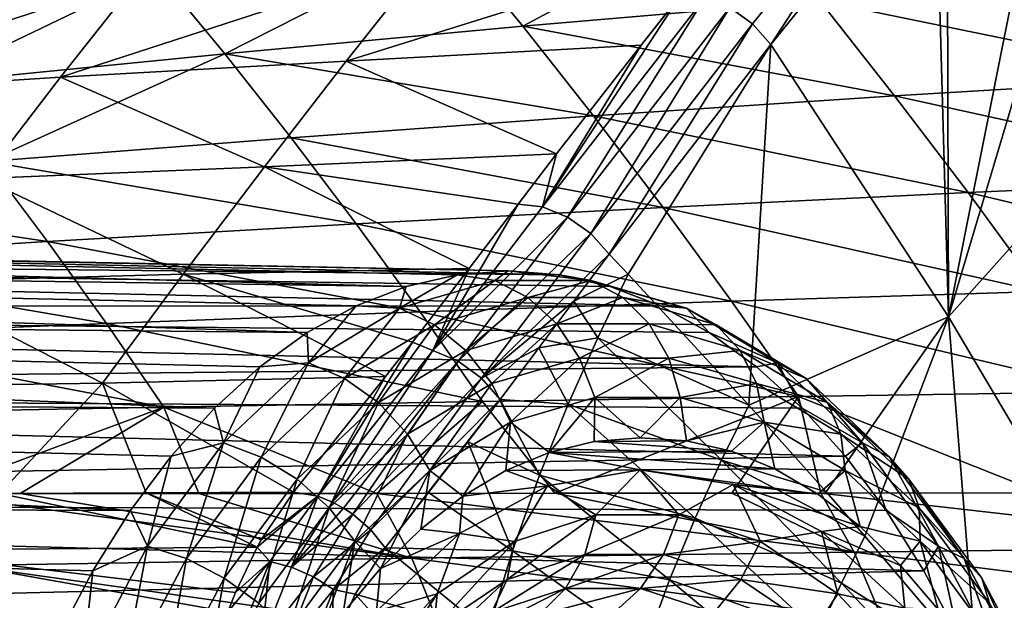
# Model space of a CAD drawing. Header units: metres. Extents: x -62 to 300, y -109 to 109.
# Tile 246 of 256: x 44 to 56, y -68 to -61. Entities that reach past the tile are written whole.
import ezdxf

# ---------------------------------------------------------------- set-up
doc = ezdxf.new("R2010")
doc.units = ezdxf.units.M
doc.layers.add('solid_500635', color=7, linetype='CONTINUOUS')

msp = doc.modelspace()

# ---------------------------------------------------------------- linework, layer by layer
at = {"layer": 'solid_500635'}
for points in [[(54.755871, -58.534096, 47.706779), (52.500164, -60.790714, 50.516888), (52.774597, -60.987808, 50.534237)], [(54.755871, -58.534096, 47.706779), (52.774597, -60.987808, 50.534237), (52.992737, -61.237507, 50.46693)], [(54.755871, -58.534096, 47.706779), (52.992737, -61.237507, 50.46693), (54.972557, -58.789707, 47.640381)], [(54.972557, -58.789707, 47.640381), (52.992737, -61.237507, 50.46693), (55.133938, -64.519371, 49.053959)], [(55.117996, -59.096493, 47.576633), (54.972557, -58.789707, 47.640381), (55.133938, -64.519371, 49.053959)], [(55.884296, -60.754017, 47.218441), (55.117996, -59.096493, 47.576633), (55.133938, -64.519371, 49.053959)], [(50.00806, -61.017483, 22.837337), (49.143707, -59.965099, 24.066706), (52.668606, -59.59713, 26.449686)], [(53.583191, -60.713367, 25.15093), (50.00806, -61.017483, 22.837337), (52.668606, -59.59713, 26.449686)], [(46.420113, -61.349312, 20.532021), (45.610126, -60.366657, 21.685425), (49.143707, -59.965099, 24.066706)], [(50.00806, -61.017483, 22.837337), (46.420113, -61.349312, 20.532021), (49.143707, -59.965099, 24.066706)], [(47.878853, -61.44009, 48.299538), (52.396507, -60.023621, 49.551876), (48.86599, -60.189713, 46.889606)], [(47.878853, -61.44009, 48.299538), (51.430698, -61.246975, 50.931187), (52.396507, -60.023621, 49.551876)], [(51.430698, -61.246975, 50.931187), (51.911774, -60.634918, 50.244499), (52.396507, -60.023621, 49.551876)], [(44.441559, -61.630196, 45.658615), (48.86599, -60.189713, 46.889606), (45.388103, -60.431252, 44.306664)], [(44.441559, -61.630196, 45.658615), (47.878853, -61.44009, 48.299538), (48.86599, -60.189713, 46.889606)], [(41.065075, -61.847813, 43.028648), (45.388103, -60.431252, 44.306664), (41.966572, -60.705952, 41.741055)], [(41.065075, -61.847813, 43.028648), (44.441559, -61.630196, 45.658615), (45.388103, -60.431252, 44.306664)], [(42.820526, -61.708866, 18.235825), (42.069061, -60.801804, 19.306713), (45.610126, -60.366657, 21.685425)], [(46.420113, -61.349312, 20.532021), (42.820526, -61.708866, 18.235825), (45.610126, -60.366657, 21.685425)], [(58.111137, -61.638214, 26.136286), (53.583191, -60.713367, 25.15093), (57.164658, -60.43911, 27.488148)], [(52.201286, -60.668228, 50.416248), (51.911774, -60.634918, 50.244499), (50.244102, -63.19326, 53.207806)], [(50.244102, -63.19326, 53.207806), (51.911774, -60.634918, 50.244499), (51.430698, -61.246975, 50.931187)], [(52.201286, -60.668228, 50.416248), (50.244102, -63.19326, 53.207806), (50.546993, -63.315804, 53.30735)], [(52.500164, -60.790714, 50.516888), (52.201286, -60.668228, 50.416248), (50.546993, -63.315804, 53.30735)], [(54.484619, -61.855404, 23.86343), (50.00806, -61.017483, 22.837337), (53.583191, -60.713367, 25.15093)], [(52.500164, -60.790714, 50.516888), (50.546993, -63.315804, 53.30735), (50.825462, -63.513073, 53.320774)], [(52.774597, -60.987808, 50.534237), (52.500164, -60.790714, 50.516888), (50.825462, -63.513073, 53.320774)], [(58.111137, -61.638214, 26.136286), (54.484619, -61.855404, 23.86343), (53.583191, -60.713367, 25.15093)], [(56.109699, -61.255703, 47.105412), (55.884296, -60.754017, 47.218441), (55.133938, -64.519371, 49.053959)], [(50.859936, -62.096741, 21.620626), (46.420113, -61.349312, 20.532021), (50.00806, -61.017483, 22.837337)], [(54.484619, -61.855404, 23.86343), (50.859936, -62.096741, 21.620626), (50.00806, -61.017483, 22.837337)], [(52.774597, -60.987808, 50.534237), (50.825462, -63.513073, 53.320774), (51.046501, -63.762184, 53.245945)], [(52.774597, -60.987808, 50.534237), (51.046501, -63.762184, 53.245945), (52.992737, -61.237507, 50.46693)], [(47.878853, -61.44009, 48.299538), (50.415005, -62.556099, 52.377022), (51.430698, -61.246975, 50.931187)], [(50.244102, -63.19326, 53.207806), (51.430698, -61.246975, 50.931187), (50.415005, -62.556099, 52.377022)], [(52.992737, -61.237507, 50.46693), (51.046501, -63.762184, 53.245945), (51.276543, -64.005501, 53.075336)], [(52.992737, -61.237507, 50.46693), (51.276543, -64.005501, 53.075336), (52.728291, -65.580605, 51.945477)], [(55.133938, -64.519371, 49.053959), (52.992737, -61.237507, 50.46693), (52.728291, -65.580605, 51.945477)], [(56.748207, -62.715721, 46.764179), (56.109699, -61.255703, 47.105412), (55.133938, -64.519371, 49.053959)], [(43.559731, -62.645393, 17.180065), (42.820526, -61.708866, 18.235825), (46.420113, -61.349312, 20.532021)], [(47.217911, -62.360065, 19.392561), (43.559731, -62.645393, 17.180065), (46.420113, -61.349312, 20.532021)], [(50.859936, -62.096741, 21.620626), (47.217911, -62.360065, 19.392561), (46.420113, -61.349312, 20.532021)], [(44.441559, -61.630196, 45.658615), (46.896938, -62.710865, 49.693062), (47.878853, -61.44009, 48.299538)], [(47.878853, -61.44009, 48.299538), (46.896938, -62.710865, 49.693062), (50.415005, -62.556099, 52.377022)], [(41.065075, -61.847813, 43.028648), (43.501087, -62.851757, 46.992481), (44.441559, -61.630196, 45.658615)], [(44.441559, -61.630196, 45.658615), (43.501087, -62.851757, 46.992481), (46.896938, -62.710865, 49.693062)], [(58.111137, -61.638214, 26.136286), (59.042866, -62.859936, 24.796427), (54.484619, -61.855404, 23.86343)], [(54.484619, -61.855404, 23.86343), (55.371586, -63.021389, 22.589354), (50.859936, -62.096741, 21.620626)], [(54.484619, -61.855404, 23.86343), (59.042866, -62.859936, 24.796427), (55.371586, -63.021389, 22.589354)], [(50.859936, -62.096741, 21.620626), (51.698029, -63.201054, 20.418701), (47.217911, -62.360065, 19.392561)], [(50.859936, -62.096741, 21.620626), (55.371586, -63.021389, 22.589354), (51.698029, -63.201054, 20.418701)], [(47.217911, -62.360065, 19.392561), (48.002213, -63.397118, 18.269133), (43.559731, -62.645393, 17.180065)], [(47.217911, -62.360065, 19.392561), (51.698029, -63.201054, 20.418701), (48.002213, -63.397118, 18.269133)], [(50.415005, -62.556099, 52.377022), (46.896938, -62.710865, 49.693062), (49.952259, -63.160095, 53.033524)], [(50.244102, -63.19326, 53.207806), (50.415005, -62.556099, 52.377022), (49.952259, -63.160095, 53.033524)], [(43.559731, -62.645393, 17.180065), (44.285362, -63.609608, 16.141479), (39.888905, -62.952991, 14.985813)], [(46.896938, -62.710865, 49.693062), (43.501087, -62.851757, 46.992481), (45.918823, -64.003731, 51.068222)], [(43.559731, -62.645393, 17.180065), (48.002213, -63.397118, 18.269133), (44.285362, -63.609608, 16.141479)], [(46.896938, -62.710865, 49.693062), (45.918823, -64.003731, 51.068222), (49.361012, -63.935661, 53.86488)], [(46.896938, -62.710865, 49.693062), (49.361012, -63.935661, 53.86488), (49.952259, -63.160095, 53.033524)], [(56.748207, -62.715721, 46.764179), (55.133938, -64.519371, 49.053959), (57.111019, -67.85585, 47.479053)], [(43.501087, -62.851757, 46.992481), (42.565895, -64.096909, 48.30761), (45.918823, -64.003731, 51.068222)], [(59.95834, -64.105484, 23.46736), (55.371586, -63.021389, 22.589354), (59.042866, -62.859936, 24.796427)], [(39.888905, -62.952991, 14.985813), (44.285362, -63.609608, 16.141479), (40.551113, -63.83876, 14.038422)], [(56.242741, -64.211212, 21.326435), (51.698029, -63.201054, 20.418701), (55.371586, -63.021389, 22.589354)], [(59.95834, -64.105484, 23.46736), (56.242741, -64.211212, 21.326435), (55.371586, -63.021389, 22.589354)], [(48.924328, -64.923508, 55.040173), (49.952259, -63.160095, 53.033524), (49.361012, -63.935661, 53.86488)], [(50.244102, -63.19326, 53.207806), (49.952259, -63.160095, 53.033524), (48.924328, -64.923508, 55.040173)], [(52.520702, -64.328934, 19.228062), (48.002213, -63.397118, 18.269133), (51.698029, -63.201054, 20.418701)], [(50.546993, -63.315804, 53.30735), (50.244102, -63.19326, 53.207806), (48.924328, -64.923508, 55.040173)], [(56.242741, -64.211212, 21.326435), (52.520702, -64.328934, 19.228062), (51.698029, -63.201054, 20.418701)], [(48.603901, -64.151321, 36.647945), (17.005056, -63.701077, 15.801939), (18.219452, -63.347771, 14.067603)], [(49.832584, -63.963898, 34.893204), (18.219452, -63.347771, 14.067603), (19.450642, -63.347771, 12.309283)], [(49.215897, -64.010849, 35.773926), (48.603901, -64.151321, 36.647945), (18.219452, -63.347771, 14.067603)], [(49.832584, -63.963898, 34.893204), (49.215897, -64.010849, 35.773926), (18.219452, -63.347771, 14.067603)], [(50.449272, -64.010841, 34.012482), (19.450642, -63.347771, 12.309283), (20.665037, -63.701077, 10.574946)], [(50.449272, -64.010841, 34.012482), (49.832584, -63.963898, 34.893204), (19.450642, -63.347771, 12.309283)], [(48.771397, -64.45787, 17.157427), (44.285362, -63.609608, 16.141479), (48.002213, -63.397118, 18.269133)], [(52.520702, -64.328934, 19.228062), (48.771397, -64.45787, 17.157427), (48.002213, -63.397118, 18.269133)], [(50.546993, -63.315804, 53.30735), (48.924328, -64.923508, 55.040173), (49.230556, -65.052795, 55.144417)], [(50.825462, -63.513073, 53.320774), (50.546993, -63.315804, 53.30735), (49.230556, -65.052795, 55.144417)], [(50.825462, -63.513073, 53.320774), (49.230556, -65.052795, 55.144417), (49.512123, -65.257545, 55.156876)], [(50.825462, -63.513073, 53.320774), (49.512123, -65.257545, 55.156876), (51.046501, -63.762184, 53.245945)], [(44.996063, -64.598106, 15.115438), (40.551113, -63.83876, 14.038422), (44.285362, -63.609608, 16.141479)], [(48.771397, -64.45787, 17.157427), (44.996063, -64.598106, 15.115438), (44.285362, -63.609608, 16.141479)], [(47.412552, -64.70787, 38.349369), (15.840582, -64.398048, 17.464981), (17.005056, -63.701077, 15.801939)], [(48.001259, -64.384254, 37.50861), (47.412552, -64.70787, 38.349369), (17.005056, -63.701077, 15.801939)], [(48.603901, -64.151321, 36.647945), (48.001259, -64.384254, 37.50861), (17.005056, -63.701077, 15.801939)], [(51.663914, -64.384232, 32.277798), (20.665037, -63.701077, 10.574946), (21.829512, -64.398048, 8.911903)], [(51.061268, -64.151306, 33.138462), (50.449272, -64.010841, 34.012482), (20.665037, -63.701077, 10.574946)], [(51.663914, -64.384232, 32.277798), (51.061268, -64.151306, 33.138462), (20.665037, -63.701077, 10.574946)], [(49.512123, -65.257545, 55.156876), (50.62241, -64.330017, 53.85043), (51.046501, -63.762184, 53.245945)], [(51.276543, -64.005501, 53.075336), (51.046501, -63.762184, 53.245945), (50.62241, -64.330017, 53.85043)], [(44.996063, -64.598106, 15.115438), (41.198448, -64.749825, 13.104781), (40.551113, -63.83876, 14.038422)], [(45.918823, -64.003731, 51.068222), (42.565895, -64.096909, 48.30761), (44.945713, -65.318184, 52.425465)], [(45.918823, -64.003731, 51.068222), (44.945713, -65.318184, 52.425465), (48.355503, -65.238235, 55.216755)], [(48.678448, -64.823746, 54.793507), (49.361012, -63.935661, 53.86488), (45.918823, -64.003731, 51.068222)], [(45.918823, -64.003731, 51.068222), (48.355503, -65.238235, 55.216755), (48.678448, -64.823746, 54.793507)], [(48.524673, -64.414642, 37.651604), (48.603901, -64.151321, 36.647945), (49.215897, -64.010849, 35.773926)], [(48.524673, -64.414642, 37.651604), (49.215897, -64.010849, 35.773926), (49.670284, -64.081352, 36.015499)], [(48.924328, -64.923508, 55.040173), (49.361012, -63.935661, 53.86488), (48.678448, -64.823746, 54.793507)], [(49.670284, -64.081352, 36.015499), (49.215897, -64.010849, 35.773926), (49.832584, -63.963898, 34.893204)], [(49.670284, -64.081352, 36.015499), (49.832584, -63.963898, 34.893204), (50.831738, -64.081352, 34.356773)], [(50.831738, -64.081352, 34.356773), (49.832584, -63.963898, 34.893204), (50.449272, -64.010841, 34.012482)], [(50.831738, -64.081352, 34.356773), (50.449272, -64.010841, 34.012482), (51.061268, -64.151306, 33.138462)], [(50.911774, -64.771698, 53.667362), (51.276543, -64.005501, 53.075336), (50.62241, -64.330017, 53.85043)], [(52.728291, -65.580605, 51.945477), (51.276543, -64.005501, 53.075336), (50.911774, -64.771698, 53.667362)], [(42.565895, -64.096909, 48.30761), (41.642933, -65.364128, 49.609486), (44.945713, -65.318184, 52.425465)], [(48.524673, -64.414642, 37.651604), (49.670284, -64.081352, 36.015499), (48.942383, -64.612488, 37.882931)], [(49.670284, -64.081352, 36.015499), (50.068928, -64.284737, 36.274059), (48.942383, -64.612488, 37.882931)], [(49.670284, -64.081352, 36.015499), (50.831738, -64.081352, 34.356773), (50.068928, -64.284737, 36.274059)], [(50.831738, -64.081352, 34.356773), (51.211048, -64.284737, 34.642941), (50.068928, -64.284737, 36.274059)], [(50.831738, -64.081352, 34.356773), (51.061268, -64.151306, 33.138462), (51.977352, -64.414642, 32.720669)], [(50.831738, -64.081352, 34.356773), (51.977352, -64.414642, 32.720669), (51.211048, -64.284737, 34.642941)], [(48.524673, -64.414642, 37.651604), (48.001259, -64.384254, 37.50861), (48.603901, -64.151321, 36.647945)], [(51.977352, -64.414642, 32.720669), (51.061268, -64.151306, 33.138462), (51.663914, -64.384232, 32.277798)], [(57.103516, -65.42186, 20.077005), (52.520702, -64.328934, 19.228062), (56.242741, -64.211212, 21.326435)], [(53.326717, -65.476212, 18.045431), (48.771397, -64.45787, 17.157427), (52.520702, -64.328934, 19.228062)], [(48.942383, -64.612488, 37.882931), (50.068928, -64.284737, 36.274059), (49.320438, -64.921677, 38.052063)], [(50.068928, -64.284737, 36.274059), (50.417179, -64.602608, 36.485756), (49.320438, -64.921677, 38.052063)], [(49.512123, -65.257545, 55.156876), (50.201641, -64.892036, 54.439999), (50.62241, -64.330017, 53.85043)], [(50.068928, -64.284737, 36.274059), (51.211048, -64.284737, 34.642941), (50.417179, -64.602608, 36.485756)], [(50.911774, -64.771698, 53.667362), (50.62241, -64.330017, 53.85043), (50.201641, -64.892036, 54.439999)], [(51.211048, -64.284737, 34.642941), (51.529083, -64.602608, 34.897789), (50.417179, -64.602608, 36.485756)], [(51.211048, -64.284737, 34.642941), (52.337589, -64.612488, 33.034073), (51.529083, -64.602608, 34.897789)], [(51.977352, -64.414642, 32.720669), (52.337589, -64.612488, 33.034073), (51.211048, -64.284737, 34.642941)], [(57.103516, -65.42186, 20.077005), (53.326717, -65.476212, 18.045431), (52.520702, -64.328934, 19.228062)], [(46.294735, -65.616646, 39.945774), (14.75779, -65.41967, 19.01137), (15.840582, -64.398048, 17.464981)], [(46.842266, -65.11972, 39.163822), (46.294735, -65.616646, 39.945774), (15.840582, -64.398048, 17.464981)], [(47.412552, -64.70787, 38.349369), (46.842266, -65.11972, 39.163822), (15.840582, -64.398048, 17.464981)], [(52.252621, -64.707848, 31.437035), (51.663914, -64.384232, 32.277798), (21.829512, -64.398048, 8.911903)], [(52.82291, -65.119682, 30.622576), (21.829512, -64.398048, 8.911903), (22.912306, -65.41967, 7.365515)], [(52.82291, -65.119682, 30.622576), (52.252621, -64.707848, 31.437035), (21.829512, -64.398048, 8.911903)], [(49.520416, -65.537094, 16.050566), (44.996063, -64.598106, 15.115438), (48.771397, -64.45787, 17.157427)], [(47.426151, -65.072136, 39.220459), (47.412552, -64.70787, 38.349369), (48.001259, -64.384254, 37.50861)], [(47.426151, -65.072136, 39.220459), (48.001259, -64.384254, 37.50861), (48.524673, -64.414642, 37.651604)], [(47.426151, -65.072136, 39.220459), (48.524673, -64.414642, 37.651604), (47.862144, -65.259033, 39.425667)], [(48.524673, -64.414642, 37.651604), (48.942383, -64.612488, 37.882931), (47.862144, -65.259033, 39.425667)], [(53.326717, -65.476212, 18.045431), (49.520416, -65.537094, 16.050566), (48.771397, -64.45787, 17.157427)], [(51.977352, -64.414642, 32.720669), (51.663914, -64.384232, 32.277798), (52.252621, -64.707848, 31.437035)], [(51.977352, -64.414642, 32.720669), (52.252621, -64.707848, 31.437035), (53.075874, -65.072136, 31.151815)], [(51.977352, -64.414642, 32.720669), (53.075874, -65.072136, 31.151815), (52.337589, -64.612488, 33.034073)], [(45.68565, -65.604874, 14.093521), (41.198448, -64.749825, 13.104781), (44.996063, -64.598106, 15.115438)], [(49.520416, -65.537094, 16.050566), (45.68565, -65.604874, 14.093521), (44.996063, -64.598106, 15.115438)], [(49.320438, -64.921677, 38.052063), (50.417179, -64.602608, 36.485756), (49.633595, -65.321579, 38.147709)], [(50.417179, -64.602608, 36.485756), (50.691788, -65.013718, 36.636448), (49.633595, -65.321579, 38.147709)], [(50.417179, -64.602608, 36.485756), (51.529083, -64.602608, 34.897789), (50.691788, -65.013718, 36.636448)], [(51.529083, -64.602608, 34.897789), (51.764614, -65.013718, 35.104294), (50.691788, -65.013718, 36.636448)], [(51.529083, -64.602608, 34.897789), (52.625824, -64.921677, 33.331482), (51.764614, -65.013718, 35.104294)], [(52.337589, -64.612488, 33.034073), (52.625824, -64.921677, 33.331482), (51.529083, -64.602608, 34.897789)], [(55.133938, -64.519371, 49.053959), (52.728291, -65.580605, 51.945477), (53.660694, -66.626335, 51.173531)], [(55.133938, -64.519371, 49.053959), (53.660694, -66.626335, 51.173531), (54.126667, -67.159874, 50.772892)], [(55.133938, -64.519371, 49.053959), (54.126667, -67.159874, 50.772892), (55.475674, -68.749275, 49.551861)], [(57.111019, -67.85585, 47.479053), (55.133938, -64.519371, 49.053959), (55.475674, -68.749275, 49.551861)], [(47.426151, -65.072136, 39.220459), (46.842266, -65.11972, 39.163822), (47.412552, -64.70787, 38.349369)], [(47.862144, -65.259033, 39.425667), (48.942383, -64.612488, 37.882931), (48.26878, -65.551125, 39.553986)], [(48.942383, -64.612488, 37.882931), (49.320438, -64.921677, 38.052063), (48.26878, -65.551125, 39.553986)], [(53.075874, -65.072136, 31.151815), (52.252621, -64.707848, 31.437035), (52.82291, -65.119682, 30.622576)], [(52.337589, -64.612488, 33.034073), (53.417828, -65.259033, 31.491333), (52.625824, -64.921677, 33.331482)], [(53.075874, -65.072136, 31.151815), (53.417828, -65.259033, 31.491333), (52.337589, -64.612488, 33.034073)], [(45.68565, -65.604874, 14.093521), (41.825401, -65.679863, 12.176657), (41.198448, -64.749825, 13.104781)], [(47.541477, -66.678841, 56.79562), (48.678448, -64.823746, 54.793507), (48.355503, -65.238235, 55.216755)], [(48.924328, -64.923508, 55.040173), (48.678448, -64.823746, 54.793507), (47.541477, -66.678841, 56.79562)], [(50.553669, -65.571045, 54.243622), (50.911774, -64.771698, 53.667362), (50.201641, -64.892036, 54.439999)], [(52.400829, -66.245316, 52.45435), (50.911774, -64.771698, 53.667362), (50.553669, -65.571045, 54.243622)], [(52.400829, -66.245316, 52.45435), (52.728291, -65.580605, 51.945477), (50.911774, -64.771698, 53.667362)], [(48.924328, -64.923508, 55.040173), (47.541477, -66.678841, 56.79562), (47.71508, -66.747833, 56.869816)], [(49.230556, -65.052795, 55.144417), (48.924328, -64.923508, 55.040173), (47.71508, -66.747833, 56.869816)], [(48.26878, -65.551125, 39.553986), (49.320438, -64.921677, 38.052063), (48.618896, -65.928902, 39.596848)], [(49.320438, -64.921677, 38.052063), (49.633595, -65.321579, 38.147709), (48.618896, -65.928902, 39.596848)], [(49.512123, -65.257545, 55.156876), (49.736202, -65.511734, 55.074329), (50.201641, -64.892036, 54.439999)], [(50.553669, -65.571045, 54.243622), (50.201641, -64.892036, 54.439999), (49.736202, -65.511734, 55.074329)], [(52.625824, -64.921677, 33.331482), (52.822807, -65.321579, 33.593037), (51.764614, -65.013718, 35.104294)], [(52.625824, -64.921677, 33.331482), (53.677483, -65.551125, 31.829556), (52.822807, -65.321579, 33.593037)], [(53.417828, -65.259033, 31.491333), (53.677483, -65.551125, 31.829556), (52.625824, -64.921677, 33.331482)], [(46.404682, -66.035896, 40.679264), (46.842266, -65.11972, 39.163822), (47.426151, -65.072136, 39.220459)], [(46.404682, -66.035896, 40.679264), (47.426151, -65.072136, 39.220459), (46.857681, -66.206757, 40.860191)], [(47.426151, -65.072136, 39.220459), (47.862144, -65.259033, 39.425667), (46.857681, -66.206757, 40.860191)], [(49.230556, -65.052795, 55.144417), (47.71508, -66.747833, 56.869816), (47.848259, -66.820114, 56.906853)], [(49.230556, -65.052795, 55.144417), (47.848259, -66.820114, 56.906853), (47.959297, -66.894127, 56.923607)], [(49.512123, -65.257545, 55.156876), (49.230556, -65.052795, 55.144417), (47.959297, -66.894127, 56.923607)], [(49.633595, -65.321579, 38.147709), (50.691788, -65.013718, 36.636448), (49.860931, -65.785477, 38.163483)], [(50.691788, -65.013718, 36.636448), (50.874409, -65.490623, 36.71608), (49.860931, -65.785477, 38.163483)], [(50.691788, -65.013718, 36.636448), (51.764614, -65.013718, 35.104294), (50.874409, -65.490623, 36.71608)], [(51.764614, -65.013718, 35.104294), (51.901905, -65.490623, 35.248669), (50.874409, -65.490623, 36.71608)], [(51.764614, -65.013718, 35.104294), (52.822807, -65.321579, 33.593037), (51.901905, -65.490623, 35.248669)], [(53.075874, -65.072136, 31.151815), (52.82291, -65.119682, 30.622576), (53.370441, -65.616608, 29.84062)], [(53.075874, -65.072136, 31.151815), (53.370441, -65.616608, 29.84062), (54.09734, -66.035896, 29.693008)], [(53.075874, -65.072136, 31.151815), (54.09734, -66.035896, 29.693008), (53.417828, -65.259033, 31.491333)], [(53.370441, -65.616608, 29.84062), (52.82291, -65.119682, 30.622576), (22.912306, -65.41967, 7.365515)], [(46.404682, -66.035896, 40.679264), (46.294735, -65.616646, 39.945774), (46.842266, -65.11972, 39.163822)], [(44.945713, -65.318184, 52.425465), (41.642933, -65.364128, 49.609486), (43.70763, -66.64344, 53.562878)], [(44.945713, -65.318184, 52.425465), (43.70763, -66.64344, 53.562878), (45.473934, -66.637856, 55.089771)], [(48.355503, -65.238235, 55.216755), (44.945713, -65.318184, 52.425465), (47.247982, -66.631256, 56.600494)], [(44.945713, -65.318184, 52.425465), (45.473934, -66.637856, 55.089771), (47.247982, -66.631256, 56.600494)], [(46.857681, -66.206757, 40.860191), (47.862144, -65.259033, 39.425667), (47.29089, -66.47377, 40.950562)], [(47.541477, -66.678841, 56.79562), (48.355503, -65.238235, 55.216755), (47.247982, -66.631256, 56.600494)], [(47.862144, -65.259033, 39.425667), (48.26878, -65.551125, 39.553986), (47.29089, -66.47377, 40.950562)], [(49.512123, -65.257545, 55.156876), (47.959297, -66.894127, 56.923607), (48.177547, -67.084244, 56.910679)], [(49.512123, -65.257545, 55.156876), (48.177547, -67.084244, 56.910679), (49.736202, -65.511734, 55.074329)], [(48.618896, -65.928902, 39.596848), (49.633595, -65.321579, 38.147709), (48.889111, -66.367142, 39.551384)], [(49.633595, -65.321579, 38.147709), (49.860931, -65.785477, 38.163483), (48.889111, -66.367142, 39.551384)], [(52.822807, -65.321579, 33.593037), (52.915382, -65.785477, 33.80127), (51.901905, -65.490623, 35.248669)], [(52.822807, -65.321579, 33.593037), (53.837505, -65.928902, 32.143898), (52.915382, -65.785477, 33.80127)], [(53.677483, -65.551125, 31.829556), (53.837505, -65.928902, 32.143898), (52.822807, -65.321579, 33.593037)], [(53.417828, -65.259033, 31.491333), (54.422291, -66.206757, 30.056808), (53.677483, -65.551125, 31.829556)], [(54.09734, -66.035896, 29.693008), (54.422291, -66.206757, 30.056808), (53.417828, -65.259033, 31.491333)], [(45.284416, -66.850029, 41.38866), (13.786213, -66.738083, 20.398926), (14.75779, -65.41967, 19.01137)], [(45.774132, -66.194885, 40.689274), (45.284416, -66.850029, 41.38866), (14.75779, -65.41967, 19.01137)], [(46.294735, -65.616646, 39.945774), (45.774132, -66.194885, 40.689274), (14.75779, -65.41967, 19.01137)], [(53.891048, -66.194839, 29.097116), (22.912306, -65.41967, 7.365515), (23.883883, -66.738083, 5.977959)], [(53.891048, -66.194839, 29.097116), (53.370441, -65.616608, 29.84062), (22.912306, -65.41967, 7.365515)], [(57.103516, -65.42186, 20.077005), (56.250347, -66.638199, 17.97451), (53.326717, -65.476212, 18.045431)], [(49.520416, -65.537094, 16.050566), (48.251503, -66.643837, 14.014061), (45.68565, -65.604874, 14.093521)], [(47.29089, -66.47377, 40.950562), (48.26878, -65.551125, 39.553986), (47.675373, -66.819122, 40.944336)], [(48.26878, -65.551125, 39.553986), (48.618896, -65.928902, 39.596848), (47.675373, -66.819122, 40.944336)], [(48.177547, -67.084244, 56.910679), (48.350914, -67.301308, 56.83255), (49.736202, -65.511734, 55.074329)], [(49.520416, -65.537094, 16.050566), (50.391357, -66.642303, 15.047886), (48.251503, -66.643837, 14.014061)], [(49.736202, -65.511734, 55.074329), (48.350914, -67.301308, 56.83255), (49.347076, -66.022408, 55.587566)], [(50.208031, -66.423355, 54.792217), (49.736202, -65.511734, 55.074329), (49.347076, -66.022408, 55.587566)], [(53.326717, -65.476212, 18.045431), (50.391357, -66.642303, 15.047886), (49.520416, -65.537094, 16.050566)], [(50.208031, -66.423355, 54.792217), (50.553669, -65.571045, 54.243622), (49.736202, -65.511734, 55.074329)], [(49.860931, -65.785477, 38.163483), (50.874409, -65.490623, 36.71608), (50.325012, -66.149879, 37.615982)], [(50.874409, -65.490623, 36.71608), (50.866238, -66.019318, 36.843033), (50.325012, -66.149879, 37.615982)], [(53.326717, -65.476212, 18.045431), (52.524807, -66.640793, 16.097189), (50.391357, -66.642303, 15.047886)], [(50.874409, -65.490623, 36.71608), (51.421448, -65.973427, 36.05011), (50.866238, -66.019318, 36.843033)], [(50.874409, -65.490623, 36.71608), (51.901905, -65.490623, 35.248669), (51.421448, -65.973427, 36.05011)], [(51.901905, -65.490623, 35.248669), (51.976887, -66.01239, 35.256863), (51.421448, -65.973427, 36.05011)], [(51.901905, -65.490623, 35.248669), (52.915382, -65.785477, 33.80127), (51.976887, -66.01239, 35.256863)], [(53.326717, -65.476212, 18.045431), (53.595779, -66.640038, 16.630976), (52.524807, -66.640793, 16.097189)], [(53.326717, -65.476212, 18.045431), (56.250347, -66.638199, 17.97451), (53.595779, -66.640038, 16.630976)], [(53.677483, -65.551125, 31.829556), (54.655376, -66.47377, 30.432983), (53.837505, -65.928902, 32.143898)], [(54.422291, -66.206757, 30.056808), (54.655376, -66.47377, 30.432983), (53.677483, -65.551125, 31.829556)], [(45.68565, -65.604874, 14.093521), (42.8643, -66.647858, 11.492697), (41.825401, -65.679863, 12.176657)], [(45.68565, -65.604874, 14.093521), (43.95649, -66.647003, 11.994568), (42.8643, -66.647858, 11.492697)], [(45.68565, -65.604874, 14.093521), (46.107452, -66.645386, 12.996739), (43.95649, -66.647003, 11.994568)], [(45.68565, -65.604874, 14.093521), (48.251503, -66.643837, 14.014061), (46.107452, -66.645386, 12.996739)], [(46.404682, -66.035896, 40.679264), (45.774132, -66.194885, 40.689274), (46.294735, -65.616646, 39.945774)], [(52.081539, -66.942207, 52.946564), (50.553669, -65.571045, 54.243622), (50.208031, -66.423355, 54.792217)], [(52.081539, -66.942207, 52.946564), (52.400829, -66.245316, 52.45435), (50.553669, -65.571045, 54.243622)], [(53.660694, -66.626335, 51.173531), (52.728291, -65.580605, 51.945477), (52.400829, -66.245316, 52.45435)], [(54.09734, -66.035896, 29.693008), (53.370441, -65.616608, 29.84062), (53.891048, -66.194839, 29.097116)], [(48.889111, -66.367142, 39.551384), (49.860931, -65.785477, 38.163483), (49.286503, -66.679115, 39.099129)], [(49.860931, -65.785477, 38.163483), (49.8046, -66.367455, 38.359211), (49.286503, -66.679115, 39.099129)], [(49.860931, -65.785477, 38.163483), (50.325012, -66.149879, 37.615982), (49.8046, -66.367455, 38.359211)], [(52.915382, -65.785477, 33.80127), (52.518791, -66.136383, 34.482941), (51.976887, -66.01239, 35.256863)], [(52.915382, -65.785477, 33.80127), (53.040371, -66.347946, 33.738049), (52.518791, -66.136383, 34.482941)], [(52.915382, -65.785477, 33.80127), (53.887203, -66.367142, 32.413364), (53.040371, -66.347946, 33.738049)], [(53.837505, -65.928902, 32.143898), (53.887203, -66.367142, 32.413364), (52.915382, -65.785477, 33.80127)], [(47.675373, -66.819122, 40.944336), (48.618896, -65.928902, 39.596848), (47.985455, -67.219742, 40.841938)], [(48.618896, -65.928902, 39.596848), (48.889111, -66.367142, 39.551384), (47.985455, -67.219742, 40.841938)], [(49.347076, -66.022408, 55.587566), (48.350914, -67.301308, 56.83255), (48.873848, -66.63517, 56.190922)], [(49.882629, -67.337112, 55.300884), (49.347076, -66.022408, 55.587566), (48.873848, -66.63517, 56.190922)], [(49.882629, -67.337112, 55.300884), (50.208031, -66.423355, 54.792217), (49.347076, -66.022408, 55.587566)], [(50.325012, -66.149879, 37.615982), (50.866238, -66.019318, 36.843033), (52.518791, -66.136383, 34.482941)], [(50.866238, -66.019318, 36.843033), (51.421448, -65.973427, 36.05011), (51.976887, -66.01239, 35.256863)], [(50.866238, -66.019318, 36.843033), (51.976887, -66.01239, 35.256863), (52.518791, -66.136383, 34.482941)], [(53.837505, -65.928902, 32.143898), (54.781029, -66.819122, 30.796408), (53.887203, -66.367142, 32.413364)], [(54.655376, -66.47377, 30.432983), (54.781029, -66.819122, 30.796408), (53.837505, -65.928902, 32.143898)], [(45.488132, -67.27964, 41.988235), (45.774132, -66.194885, 40.689274), (46.404682, -66.035896, 40.679264)], [(45.488132, -67.27964, 41.988235), (46.404682, -66.035896, 40.679264), (45.956387, -67.429787, 42.147373)], [(46.404682, -66.035896, 40.679264), (46.857681, -66.206757, 40.860191), (45.956387, -67.429787, 42.147373)], [(51.421879, -66.360184, 36.049492), (49.8046, -66.367455, 38.359211), (50.325012, -66.149879, 37.615982)], [(50.325012, -66.149879, 37.615982), (52.518791, -66.136383, 34.482941), (53.040371, -66.347946, 33.738049)], [(51.421879, -66.360184, 36.049492), (50.325012, -66.149879, 37.615982), (53.040371, -66.347946, 33.738049)], [(54.09734, -66.035896, 29.693008), (53.891048, -66.194839, 29.097116), (54.380768, -66.849983, 28.397726)], [(54.09734, -66.035896, 29.693008), (54.380768, -66.849983, 28.397726), (55.013889, -67.27964, 28.384041)], [(54.09734, -66.035896, 29.693008), (55.013889, -67.27964, 28.384041), (54.422291, -66.206757, 30.056808)], [(54.380768, -66.849983, 28.397726), (53.891048, -66.194839, 29.097116), (23.883883, -66.738083, 5.977959)], [(45.488132, -67.27964, 41.988235), (45.284416, -66.850029, 41.38866), (45.774132, -66.194885, 40.689274)], [(45.956387, -67.429787, 42.147373), (46.857681, -66.206757, 40.860191), (46.413441, -67.664452, 42.20369)], [(46.857681, -66.206757, 40.860191), (47.29089, -66.47377, 40.950562), (46.413441, -67.664452, 42.20369)], [(53.844585, -67.725876, 51.197861), (52.400829, -66.245316, 52.45435), (52.081539, -66.942207, 52.946564)], [(54.126667, -67.159874, 50.772892), (53.660694, -66.626335, 51.173531), (52.400829, -66.245316, 52.45435)], [(53.844585, -67.725876, 51.197861), (54.126667, -67.159874, 50.772892), (52.400829, -66.245316, 52.45435)], [(54.422291, -66.206757, 30.056808), (55.323586, -67.429787, 28.769629), (54.655376, -66.47377, 30.432983)], [(55.013889, -67.27964, 28.384041), (55.323586, -67.429787, 28.769629), (54.422291, -66.206757, 30.056808)], [(47.985455, -67.219742, 40.841938), (48.889111, -66.367142, 39.551384), (48.294971, -67.54744, 40.515182)], [(48.889111, -66.367142, 39.551384), (48.779186, -67.075981, 39.82365), (48.294971, -67.54744, 40.515182)], [(48.889111, -66.367142, 39.551384), (49.286503, -66.679115, 39.099129), (48.779186, -67.075981, 39.82365)], [(50.302998, -66.551575, 37.647423), (49.286503, -66.679115, 39.099129), (49.8046, -66.367455, 38.359211)], [(51.421879, -66.360184, 36.049492), (50.302998, -66.551575, 37.647423), (49.8046, -66.367455, 38.359211)], [(50.888275, -66.902992, 36.695358), (50.302998, -66.551575, 37.647423), (51.421879, -66.360184, 36.049492)], [(50.888275, -66.902992, 36.695358), (51.421879, -66.360184, 36.049492), (51.887173, -66.902992, 35.268787)], [(51.421879, -66.360184, 36.049492), (53.040371, -66.347946, 33.738049), (53.560204, -66.653664, 32.995655)], [(52.541767, -66.537598, 34.45013), (51.421879, -66.360184, 36.049492), (53.560204, -66.653664, 32.995655)], [(51.887173, -66.902992, 35.268787), (51.421879, -66.360184, 36.049492), (52.541767, -66.537598, 34.45013)], [(53.887203, -66.367142, 32.413364), (53.560204, -66.653664, 32.995655), (53.040371, -66.347946, 33.738049)], [(53.887203, -66.367142, 32.413364), (54.069714, -67.044868, 32.267998), (53.560204, -66.653664, 32.995655)], [(53.887203, -66.367142, 32.413364), (54.790859, -67.219742, 31.122814), (54.069714, -67.044868, 32.267998)], [(54.781029, -66.819122, 30.796408), (54.790859, -67.219742, 31.122814), (53.887203, -66.367142, 32.413364)], [(46.413441, -67.664452, 42.20369), (47.29089, -66.47377, 40.950562), (46.828762, -67.967957, 42.153423)], [(47.29089, -66.47377, 40.950562), (47.675373, -66.819122, 40.944336), (46.828762, -67.967957, 42.153423)], [(51.773674, -67.685013, 53.415497), (50.208031, -66.423355, 54.792217), (49.882629, -67.337112, 55.300884)], [(51.773674, -67.685013, 53.415497), (52.081539, -66.942207, 52.946564), (50.208031, -66.423355, 54.792217)], [(54.655376, -66.47377, 30.432983), (55.532825, -67.664452, 29.179855), (54.781029, -66.819122, 30.796408)], [(55.323586, -67.429787, 28.769629), (55.532825, -67.664452, 29.179855), (54.655376, -66.47377, 30.432983)], [(50.302998, -66.551575, 37.647423), (49.243397, -67.127892, 39.160686), (49.286503, -66.679115, 39.099129)], [(49.906387, -67.222992, 38.097637), (49.243397, -67.127892, 39.160686), (50.302998, -66.551575, 37.647423)], [(49.906387, -67.222992, 38.097637), (50.302998, -66.551575, 37.647423), (50.888275, -66.902992, 36.695358)], [(51.887173, -66.902992, 35.268787), (52.541767, -66.537598, 34.45013), (52.869061, -67.222992, 33.866505)], [(52.541767, -66.537598, 34.45013), (53.560204, -66.653664, 32.995655), (54.069714, -67.044868, 32.267998)], [(53.604588, -67.101532, 32.932262), (52.541767, -66.537598, 34.45013), (54.069714, -67.044868, 32.267998)], [(52.869061, -67.222992, 33.866505), (52.541767, -66.537598, 34.45013), (53.604588, -67.101532, 32.932262)], [(44.412292, -68.370544, 42.634182), (12.952354, -68.317314, 21.589798), (13.786213, -66.738083, 20.398926)], [(44.829315, -67.577095, 42.038612), (44.412292, -68.370544, 42.634182), (13.786213, -66.738083, 20.398926)], [(45.284416, -66.850029, 41.38866), (44.829315, -67.577095, 42.038612), (13.786213, -66.738083, 20.398926)], [(54.835873, -67.577042, 27.747768), (23.883883, -66.738083, 5.977959), (24.717741, -68.317314, 4.787086)], [(54.835873, -67.577042, 27.747768), (54.380768, -66.849983, 28.397726), (23.883883, -66.738083, 5.977959)], [(43.70763, -66.64344, 53.562878), (42.290688, -67.329063, 53.266518), (46.809433, -67.29216, 57.13665)], [(48.670406, -67.425369, 13.418393), (42.8643, -66.647858, 11.492697), (43.95649, -66.647003, 11.994568)], [(48.670406, -67.425369, 13.418393), (43.30085, -67.511673, 10.869647), (42.8643, -66.647858, 11.492697)], [(45.473934, -66.637856, 55.089771), (43.70763, -66.64344, 53.562878), (46.809433, -67.29216, 57.13665)], [(46.107452, -66.645386, 12.996739), (48.670406, -67.425369, 13.418393), (43.95649, -66.647003, 11.994568)], [(47.247982, -66.631256, 56.600494), (45.473934, -66.637856, 55.089771), (46.859146, -67.203758, 57.07523)], [(45.473934, -66.637856, 55.089771), (46.809433, -67.29216, 57.13665), (46.859146, -67.203758, 57.07523)], [(46.107452, -66.645386, 12.996739), (48.251503, -66.643837, 14.014061), (48.670406, -67.425369, 13.418393)], [(47.541477, -66.678841, 56.79562), (46.859146, -67.203758, 57.07523), (46.809433, -67.29216, 57.13665)], [(46.960224, -67.462639, 57.387318), (47.541477, -66.678841, 56.79562), (46.809433, -67.29216, 57.13665)], [(47.541477, -66.678841, 56.79562), (47.247982, -66.631256, 56.600494), (46.859146, -67.203758, 57.07523)], [(47.22364, -67.533478, 57.484974), (47.541477, -66.678841, 56.79562), (46.960224, -67.462639, 57.387318)], [(47.22364, -67.533478, 57.484974), (47.71508, -66.747833, 56.869816), (47.541477, -66.678841, 56.79562)], [(53.998589, -67.351105, 16.059263), (48.251503, -66.643837, 14.014061), (50.391357, -66.642303, 15.047886)], [(53.998589, -67.351105, 16.059263), (48.670406, -67.425369, 13.418393), (48.251503, -66.643837, 14.014061)], [(49.882629, -67.337112, 55.300884), (48.873848, -66.63517, 56.190922), (48.350914, -67.301308, 56.83255)], [(49.243397, -67.127892, 39.160686), (48.779186, -67.075981, 39.82365), (49.286503, -66.679115, 39.099129)], [(52.524807, -66.640793, 16.097189), (53.998589, -67.351105, 16.059263), (50.391357, -66.642303, 15.047886)], [(52.524807, -66.640793, 16.097189), (53.595779, -66.640038, 16.630976), (53.998589, -67.351105, 16.059263)], [(59.283611, -67.288834, 18.79125), (53.595779, -66.640038, 16.630976), (56.250347, -66.638199, 17.97451)], [(59.283611, -67.288834, 18.79125), (53.998589, -67.351105, 16.059263), (53.595779, -66.640038, 16.630976)], [(45.488132, -67.27964, 41.988235), (44.829315, -67.577095, 42.038612), (45.284416, -66.850029, 41.38866)], [(46.828762, -67.967957, 42.153423), (47.675373, -66.819122, 40.944336), (47.174618, -68.32003, 41.999931)], [(47.675373, -66.819122, 40.944336), (47.985455, -67.219742, 40.841938), (47.174618, -68.32003, 41.999931)], [(47.848259, -66.820114, 56.906853), (47.71508, -66.747833, 56.869816), (47.22364, -67.533478, 57.484974)], [(47.959297, -66.894127, 56.923607), (47.848259, -66.820114, 56.906853), (47.22364, -67.533478, 57.484974)], [(55.013889, -67.27964, 28.384041), (54.380768, -66.849983, 28.397726), (54.835873, -67.577042, 27.747768)], [(54.781029, -66.819122, 30.796408), (55.62764, -67.967957, 29.587322), (54.790859, -67.219742, 31.122814)], [(55.532825, -67.664452, 29.179855), (55.62764, -67.967957, 29.587322), (54.781029, -66.819122, 30.796408)], [(47.487602, -67.649803, 57.512089), (47.959297, -66.894127, 56.923607), (47.22364, -67.533478, 57.484974)], [(48.177547, -67.084244, 56.910679), (47.959297, -66.894127, 56.923607), (47.487602, -67.649803, 57.512089)], [(50.888275, -66.902992, 36.695358), (50.753227, -67.379288, 36.546917), (49.82111, -67.683075, 37.87812)], [(49.906387, -67.222992, 38.097637), (50.888275, -66.902992, 36.695358), (49.82111, -67.683075, 37.87812)], [(51.887173, -66.902992, 35.268787), (51.701492, -67.379288, 35.192654), (50.753227, -67.379288, 36.546917)], [(50.888275, -66.902992, 36.695358), (51.887173, -66.902992, 35.268787), (50.753227, -67.379288, 36.546917)], [(51.887173, -66.902992, 35.268787), (52.869061, -67.222992, 33.866505), (51.701492, -67.379288, 35.192654)], [(53.568592, -68.318291, 51.610031), (52.081539, -66.942207, 52.946564), (51.773674, -67.685013, 53.415497)], [(53.568592, -68.318291, 51.610031), (53.844585, -67.725876, 51.197861), (52.081539, -66.942207, 52.946564)], [(47.729992, -67.801788, 57.466331), (48.177547, -67.084244, 56.910679), (47.487602, -67.649803, 57.512089)], [(47.729992, -67.801788, 57.466331), (48.350914, -67.301308, 56.83255), (48.177547, -67.084244, 56.910679)], [(49.243397, -67.127892, 39.160686), (48.294971, -67.54744, 40.515182), (48.779186, -67.075981, 39.82365)], [(53.604588, -67.101532, 32.932262), (54.069714, -67.044868, 32.267998), (54.556458, -67.511253, 31.572855)], [(54.790859, -67.219742, 31.122814), (54.556458, -67.511253, 31.572855), (54.069714, -67.044868, 32.267998)], [(49.243397, -67.127892, 39.160686), (48.245918, -68.062195, 40.585236), (48.294971, -67.54744, 40.515182)], [(48.974945, -67.852104, 39.427876), (48.245918, -68.062195, 40.585236), (49.243397, -67.127892, 39.160686)], [(48.974945, -67.852104, 39.427876), (49.243397, -67.127892, 39.160686), (49.906387, -67.222992, 38.097637)], [(52.869061, -67.222992, 33.866505), (53.604588, -67.101532, 32.932262), (53.800503, -67.852104, 32.536266)], [(54.607174, -68.025093, 31.500422), (53.604588, -67.101532, 32.932262), (54.556458, -67.511253, 31.572855)], [(53.800503, -67.852104, 32.536266), (53.604588, -67.101532, 32.932262), (54.607174, -68.025093, 31.500422)], [(55.475674, -68.749275, 49.551861), (54.126667, -67.159874, 50.772892), (53.844585, -67.725876, 51.197861)], [(42.290688, -67.329063, 53.266518), (41.916298, -68.166542, 53.735207), (46.454212, -68.069809, 57.583912)], [(46.809433, -67.29216, 57.13665), (42.290688, -67.329063, 53.266518), (46.54694, -67.837067, 57.465427)], [(42.290688, -67.329063, 53.266518), (46.454212, -68.069809, 57.583912), (46.54694, -67.837067, 57.465427)], [(44.7015, -68.769432, 43.11166), (44.829315, -67.577095, 42.038612), (45.488132, -67.27964, 41.988235)], [(44.7015, -68.769432, 43.11166), (45.488132, -67.27964, 41.988235), (45.18285, -68.894783, 43.252098)], [(45.488132, -67.27964, 41.988235), (45.956387, -67.429787, 42.147373), (45.18285, -68.894783, 43.252098)], [(46.960224, -67.462639, 57.387318), (46.809433, -67.29216, 57.13665), (46.54694, -67.837067, 57.465427)], [(47.174618, -68.32003, 41.999931), (47.985455, -67.219742, 40.841938), (47.436317, -68.683632, 41.741467)], [(47.985455, -67.219742, 40.841938), (47.846172, -68.08287, 41.156136), (47.436317, -68.683632, 41.741467)], [(47.729992, -67.801788, 57.466331), (47.990917, -67.857231, 57.275017), (48.350914, -67.301308, 56.83255)], [(47.985455, -67.219742, 40.841938), (48.294971, -67.54744, 40.515182), (47.846172, -68.08287, 41.156136)], [(49.584751, -68.312729, 55.758339), (48.350914, -67.301308, 56.83255), (47.990917, -67.857231, 57.275017)], [(49.584751, -68.312729, 55.758339), (49.882629, -67.337112, 55.300884), (48.350914, -67.301308, 56.83255)], [(49.906387, -67.222992, 38.097637), (49.82111, -67.683075, 37.87812), (48.936878, -68.280296, 39.140934)], [(48.974945, -67.852104, 39.427876), (49.906387, -67.222992, 38.097637), (48.936878, -68.280296, 39.140934)], [(51.484501, -68.481079, 53.851002), (49.882629, -67.337112, 55.300884), (49.584751, -68.312729, 55.758339)], [(51.484501, -68.481079, 53.851002), (51.773674, -67.685013, 53.415497), (49.882629, -67.337112, 55.300884)], [(52.869061, -67.222992, 33.866505), (52.633614, -67.683075, 33.861446), (51.701492, -67.379288, 35.192654)], [(52.869061, -67.222992, 33.866505), (53.800503, -67.852104, 32.536266), (52.633614, -67.683075, 33.861446)], [(59.283611, -67.288834, 18.79125), (59.616161, -68.05426, 18.317686), (53.998589, -67.351105, 16.059263)], [(54.790859, -67.219742, 31.122814), (55.007984, -68.042496, 30.928007), (54.556458, -67.511253, 31.572855)], [(54.790859, -67.219742, 31.122814), (55.601696, -68.32003, 29.964819), (55.007984, -68.042496, 30.928007)], [(55.62764, -67.967957, 29.587322), (55.601696, -68.32003, 29.964819), (54.790859, -67.219742, 31.122814)], [(55.013889, -67.27964, 28.384041), (54.835873, -67.577042, 27.747768), (55.252899, -68.370491, 27.152193)], [(55.013889, -67.27964, 28.384041), (55.252899, -68.370491, 27.152193), (55.800522, -68.769432, 27.260614)], [(55.013889, -67.27964, 28.384041), (55.800522, -68.769432, 27.260614), (55.323586, -67.429787, 28.769629)], [(48.670406, -67.425369, 13.418393), (49.030811, -68.314781, 12.904635), (43.30085, -67.511673, 10.869647)], [(45.18285, -68.894783, 43.252098), (45.956387, -67.429787, 42.147373), (45.660366, -69.090691, 43.279186)], [(45.956387, -67.429787, 42.147373), (46.413441, -67.664452, 42.20369), (45.660366, -69.090691, 43.279186)], [(53.998589, -67.351105, 16.059263), (54.344372, -68.174805, 15.566592), (48.670406, -67.425369, 13.418393)], [(54.344372, -68.174805, 15.566592), (49.030811, -68.314781, 12.904635), (48.670406, -67.425369, 13.418393)], [(50.753227, -67.379288, 36.546917), (50.519627, -67.789734, 36.336914), (49.630394, -68.079536, 37.606873)], [(49.82111, -67.683075, 37.87812), (50.753227, -67.379288, 36.546917), (49.630394, -68.079536, 37.606873)], [(51.701492, -67.379288, 35.192654), (51.424259, -67.789734, 35.04496), (50.519627, -67.789734, 36.336914)], [(50.753227, -67.379288, 36.546917), (51.701492, -67.379288, 35.192654), (50.519627, -67.789734, 36.336914)], [(51.701492, -67.379288, 35.192654), (52.633614, -67.683075, 33.861446), (51.424259, -67.789734, 35.04496)], [(59.616161, -68.05426, 18.317686), (54.344372, -68.174805, 15.566592), (53.998589, -67.351105, 16.059263)], [(55.323586, -67.429787, 28.769629), (56.097122, -68.894783, 27.664904), (55.532825, -67.664452, 29.179855)], [(55.800522, -68.769432, 27.260614), (56.097122, -68.894783, 27.664904), (55.323586, -67.429787, 28.769629)], [(49.030811, -68.314781, 12.904635), (43.677261, -68.474213, 10.332827), (43.30085, -67.511673, 10.869647)], [(46.960224, -67.462639, 57.387318), (46.54694, -67.837067, 57.465427), (46.454212, -68.069809, 57.583912)], [(46.583626, -68.403755, 57.882114), (46.960224, -67.462639, 57.387318), (46.454212, -68.069809, 57.583912)], [(46.855766, -68.454567, 57.967552), (46.960224, -67.462639, 57.387318), (46.583626, -68.403755, 57.882114)], [(46.855766, -68.454567, 57.967552), (47.22364, -67.533478, 57.484974), (46.960224, -67.462639, 57.387318)], [(47.487602, -67.649803, 57.512089), (47.22364, -67.533478, 57.484974), (46.855766, -68.454567, 57.967552)], [(48.245918, -68.062195, 40.585236), (47.846172, -68.08287, 41.156136), (48.294971, -67.54744, 40.515182)], [(54.607174, -68.025093, 31.500422), (54.556458, -67.511253, 31.572855), (55.007984, -68.042496, 30.928007)], [(55.252899, -68.370491, 27.152193), (54.835873, -67.577042, 27.747768), (24.717741, -68.317314, 4.787086)], [(44.7015, -68.769432, 43.11166), (44.412292, -68.370544, 42.634182), (44.829315, -67.577095, 42.038612)], [(45.660366, -69.090691, 43.279186), (46.413441, -67.664452, 42.20369), (46.102158, -69.344063, 43.191124)], [(46.413441, -67.664452, 42.20369), (46.828762, -67.967957, 42.153423), (46.102158, -69.344063, 43.191124)], [(47.132591, -68.539612, 57.976486), (47.487602, -67.649803, 57.512089), (46.855766, -68.454567, 57.967552)], [(47.729992, -67.801788, 57.466331), (47.487602, -67.649803, 57.512089), (47.132591, -68.539612, 57.976486)], [(49.82111, -67.683075, 37.87812), (49.630394, -68.079536, 37.606873), (48.786842, -68.649284, 38.811584)], [(48.936878, -68.280296, 39.140934), (49.82111, -67.683075, 37.87812), (48.786842, -68.649284, 38.811584)], [(52.633614, -67.683075, 33.861446), (52.313496, -68.079536, 33.775005), (51.424259, -67.789734, 35.04496)], [(53.30267, -68.950035, 52.003147), (51.773674, -67.685013, 53.415497), (51.484501, -68.481079, 53.851002)], [(53.30267, -68.950035, 52.003147), (53.568592, -68.318291, 51.610031), (51.773674, -67.685013, 53.415497)], [(52.633614, -67.683075, 33.861446), (53.517845, -68.280296, 32.598633), (52.313496, -68.079536, 33.775005)], [(53.800503, -67.852104, 32.536266), (53.517845, -68.280296, 32.598633), (52.633614, -67.683075, 33.861446)], [(55.532825, -67.664452, 29.179855), (56.2859, -69.090691, 28.104355), (55.62764, -67.967957, 29.587322)], [(56.097122, -68.894783, 27.664904), (56.2859, -69.090691, 28.104355), (55.532825, -67.664452, 29.179855)], [(47.390881, -68.651672, 57.908134), (47.729992, -67.801788, 57.466331), (47.132591, -68.539612, 57.976486)], [(47.390881, -68.651672, 57.908134), (47.697483, -68.519104, 57.65102), (47.729992, -67.801788, 57.466331)], [(47.729992, -67.801788, 57.466331), (47.697483, -68.519104, 57.65102), (47.990917, -67.857231, 57.275017)], [(50.519627, -67.789734, 36.336914), (50.203068, -68.106903, 36.07938), (49.346973, -68.38591, 37.302006)], [(49.630394, -68.079536, 37.606873), (50.519627, -67.789734, 36.336914), (49.346973, -68.38591, 37.302006)], [(51.424259, -67.789734, 35.04496), (51.073986, -68.106903, 34.835575), (50.203068, -68.106903, 36.07938)], [(50.519627, -67.789734, 36.336914), (51.424259, -67.789734, 35.04496), (50.203068, -68.106903, 36.07938)], [(51.424259, -67.789734, 35.04496), (52.313496, -68.079536, 33.775005), (51.073986, -68.106903, 34.835575)], [(55.240356, -69.213478, 49.898087), (53.844585, -67.725876, 51.197861), (53.568592, -68.318291, 51.610031)], [(55.240356, -69.213478, 49.898087), (55.475674, -68.749275, 49.551861), (53.844585, -67.725876, 51.197861)], [(49.320995, -69.343338, 56.154495), (47.990917, -67.857231, 57.275017), (47.697483, -68.519104, 57.65102)], [(49.320995, -69.343338, 56.154495), (49.584751, -68.312729, 55.758339), (47.990917, -67.857231, 57.275017)], [(48.125668, -68.768898, 40.640774), (48.245918, -68.062195, 40.585236), (48.974945, -67.852104, 39.427876)], [(48.125668, -68.768898, 40.640774), (48.974945, -67.852104, 39.427876), (48.130646, -69.15062, 40.292355)], [(48.974945, -67.852104, 39.427876), (48.936878, -68.280296, 39.140934), (48.130646, -69.15062, 40.292355)], [(53.800503, -67.852104, 32.536266), (54.64978, -68.768898, 31.32337), (53.517845, -68.280296, 32.598633)], [(53.800503, -67.852104, 32.536266), (54.607174, -68.025093, 31.500422), (54.64978, -68.768898, 31.32337)], [(57.111019, -67.85585, 47.479053), (55.475674, -68.749275, 49.551861), (56.078457, -69.482819, 48.974346)]]:
    msp.add_3dface(points, dxfattribs=at)

doc.saveas('drawing.dxf')
